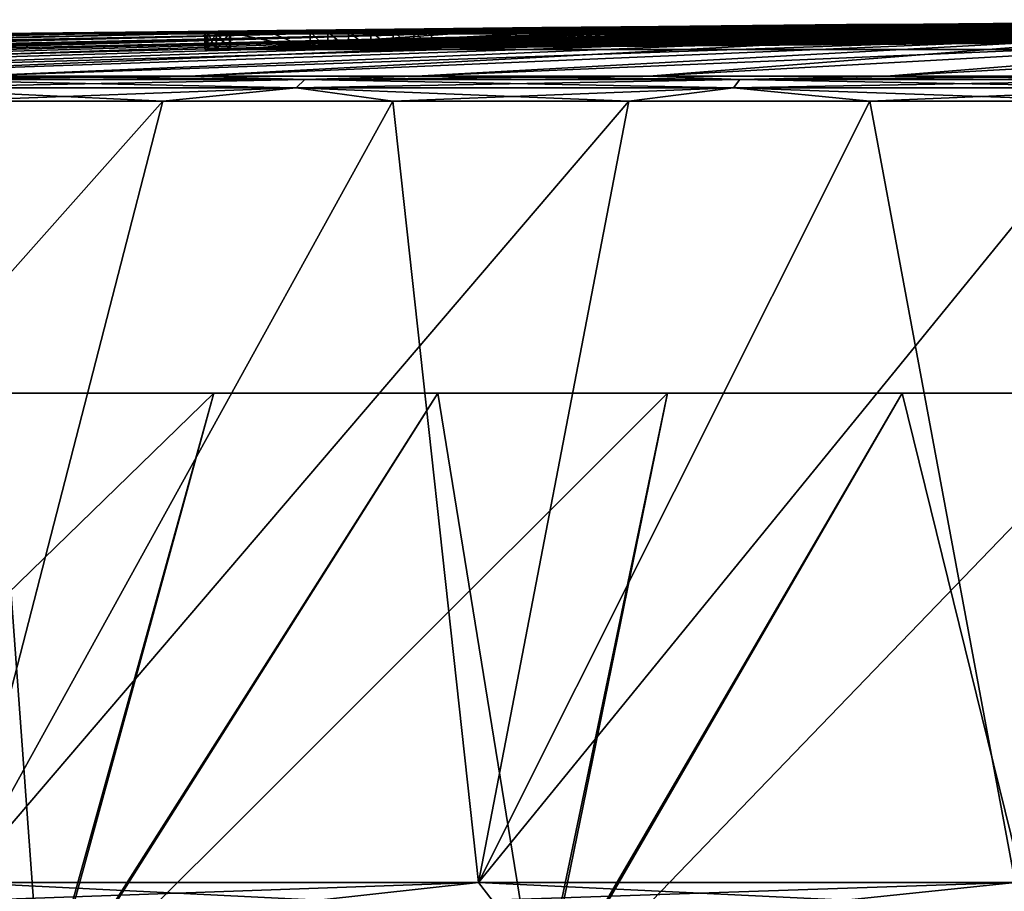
# Model space of a CAD drawing. Header units: millimetres. Extents: x -139 to 106, y -8 to 139.
# Tile 229 of 256: x -28.34 to -24.9, y 136.32 to 139.36. Entities that reach past the tile are written whole.
import ezdxf

# ---------------------------------------------------------------- set-up
doc = ezdxf.new("R2010")
doc.units = ezdxf.units.MM
doc.header["$LTSCALE"] = 53.842063
for name, color, linetype in [('306', 7, 'CONTINUOUS'), ('309', 7, 'CONTINUOUS'), ('310', 7, 'CONTINUOUS'), ('322', 7, 'CONTINUOUS'), ('324', 7, 'CONTINUOUS'), ('325', 7, 'CONTINUOUS'), ('328', 7, 'CONTINUOUS'), ('329', 7, 'CONTINUOUS'), ('337', 7, 'CONTINUOUS'), ('338', 7, 'CONTINUOUS'), ('443', 7, 'CONTINUOUS'), ('486', 7, 'CONTINUOUS')]:
    doc.layers.add(name, color=color, linetype=linetype)

msp = doc.modelspace()

# ---------------------------------------------------------------- linework, layer by layer
at = {"layer": '306', "color": 8, "linetype": 'CONTINUOUS'}
for points in [[(-29.0619, 136.2887, -16.1048), (-28.5426, 136.3508, -16.302), (-27.2942, 136.2887, -16.8742), (-29.0619, 136.2887, -16.1048)], [(-28.5426, 136.3508, -16.302), (-26.7358, 136.3508, -17.0219), (-27.2942, 136.2887, -16.8742), (-28.5426, 136.3508, -16.302)], [(-26.7358, 136.3508, 17.0219), (-28.5426, 136.3508, 16.302), (-28.482, 136.2887, 16.3823), (-26.7358, 136.3508, 17.0219)], [(-26.6879, 136.2887, 17.0881), (-26.7358, 136.3508, 17.0219), (-28.482, 136.2887, 16.3823), (-26.6879, 136.2887, 17.0881)], [(-27.2942, 136.2887, -16.8742), (-26.7358, 136.3508, -17.0219), (-25.4544, 136.2887, -17.4503), (-27.2942, 136.2887, -16.8742)], [(-26.7358, 136.3508, -17.0219), (-24.8618, 136.3508, -17.5422), (-25.4544, 136.2887, -17.4503), (-26.7358, 136.3508, -17.0219)], [(-24.8618, 136.3508, 17.5422), (-26.7358, 136.3508, 17.0219), (-26.6879, 136.2887, 17.0881), (-24.8618, 136.3508, 17.5422)], [(-24.8287, 136.2887, 17.5982), (-24.8618, 136.3508, 17.5422), (-26.6879, 136.2887, 17.0881), (-24.8287, 136.2887, 17.5982)], [(-25.4544, 136.2887, -17.4503), (-24.8618, 136.3508, -17.5422), (-23.5635, 136.2887, -17.8265), (-25.4544, 136.2887, -17.4503)]]:
    msp.add_3dface(points, dxfattribs=at)
at = {"layer": '309', "color": 8, "linetype": 'CONTINUOUS'}
for points in [[(-28.5426, 136.3508, -16.302), (-30.2609, 136.3508, -15.391), (-27.8377, 139.0783, -13.6141), (-28.5426, 136.3508, -16.302)], [(-27.8377, 139.0783, -13.6141), (-30.2609, 136.3508, -15.391), (-28.6178, 139.0783, -13.1936), (-27.8377, 139.0783, -13.6141)], [(-28.6178, 139.0783, 13.1936), (-28.5426, 136.3508, 16.302), (-27.8377, 139.0783, 13.6142), (-28.6178, 139.0783, 13.1936)], [(-26.7358, 136.3508, -17.0219), (-28.5426, 136.3508, -16.302), (-26.211, 139.0783, -14.3159), (-26.7358, 136.3508, -17.0219)], [(-26.211, 139.0783, -14.3159), (-28.5426, 136.3508, -16.302), (-27.0346, 139.0783, -13.9887), (-26.211, 139.0783, -14.3159)], [(-27.0346, 139.0783, -13.9887), (-28.5426, 136.3508, -16.302), (-27.8377, 139.0783, -13.6141), (-27.0346, 139.0783, -13.9887)], [(-28.5426, 136.3508, 16.302), (-26.7358, 136.3508, 17.0219), (-27.0346, 139.0783, 13.9887), (-28.5426, 136.3508, 16.302)], [(-27.8377, 139.0783, 13.6142), (-28.5426, 136.3508, 16.302), (-27.0346, 139.0783, 13.9887), (-27.8377, 139.0783, 13.6142)], [(-27.0346, 139.0783, 13.9887), (-26.7358, 136.3508, 17.0219), (-26.211, 139.0783, 14.3159), (-27.0346, 139.0783, 13.9887)], [(-24.8618, 136.3508, -17.5422), (-26.7358, 136.3508, -17.0219), (-24.5138, 139.0783, -14.824), (-24.8618, 136.3508, -17.5422)], [(-24.5138, 139.0783, -14.824), (-26.7358, 136.3508, -17.0219), (-25.3698, 139.0783, -14.5946), (-24.5138, 139.0783, -14.824)], [(-25.3698, 139.0783, -14.5946), (-26.7358, 136.3508, -17.0219), (-26.211, 139.0783, -14.3159), (-25.3698, 139.0783, -14.5946)], [(-26.7358, 136.3508, 17.0219), (-24.8618, 136.3508, 17.5422), (-25.3698, 139.0783, 14.5946), (-26.7358, 136.3508, 17.0219)], [(-26.211, 139.0783, 14.3159), (-26.7358, 136.3508, 17.0219), (-25.3698, 139.0783, 14.5946), (-26.211, 139.0783, 14.3159)], [(-25.3698, 139.0783, 14.5946), (-24.8618, 136.3508, 17.5422), (-24.5138, 139.0783, 14.824), (-25.3698, 139.0783, 14.5946)]]:
    msp.add_3dface(points, dxfattribs=at)
at = {"layer": '310', "color": 8, "linetype": 'CONTINUOUS'}
for points in [[(-28.5156, 139.166, -13.0167), (-27.7461, 139.166, -13.4316), (-28.788, 139.1545, -12.943), (-28.5156, 139.166, -13.0167)], [(-28.788, 139.1545, -12.943), (-27.7461, 139.166, -13.4316), (-27.3429, 139.1545, -13.7091), (-28.788, 139.1545, -12.943)], [(-27.3429, 139.1545, 13.7091), (-28.5156, 139.166, 13.0167), (-28.788, 139.1545, 12.943), (-27.3429, 139.1545, 13.7091)], [(-27.7461, 139.166, 13.4316), (-28.5156, 139.166, 13.0167), (-27.3429, 139.1545, 13.7091), (-27.7461, 139.166, 13.4316)], [(-27.7461, 139.166, -13.4316), (-26.9537, 139.166, -13.8011), (-27.3429, 139.1545, -13.7091), (-27.7461, 139.166, -13.4316)], [(-26.9537, 139.166, 13.8011), (-27.7461, 139.166, 13.4316), (-27.3429, 139.1545, 13.7091), (-26.9537, 139.166, 13.8011)], [(-26.9537, 139.166, -13.8011), (-26.1411, 139.166, -14.1239), (-27.3429, 139.1545, -13.7091), (-26.9537, 139.166, -13.8011)], [(-27.3429, 139.1545, -13.7091), (-26.1411, 139.166, -14.1239), (-25.8236, 139.1545, -14.3145), (-27.3429, 139.1545, -13.7091)], [(-25.8236, 139.1545, 14.3145), (-26.9537, 139.166, 13.8011), (-27.3429, 139.1545, 13.7091), (-25.8236, 139.1545, 14.3145)], [(-26.1411, 139.166, 14.1239), (-26.9537, 139.166, 13.8011), (-25.8236, 139.1545, 14.3145), (-26.1411, 139.166, 14.1239)], [(-26.1411, 139.166, -14.1239), (-25.3112, 139.166, -14.3989), (-25.8236, 139.1545, -14.3145), (-26.1411, 139.166, -14.1239)], [(-25.3112, 139.166, 14.3989), (-26.1411, 139.166, 14.1239), (-25.8236, 139.1545, 14.3145), (-25.3112, 139.166, 14.3989)], [(-25.3112, 139.166, -14.3989), (-24.4667, 139.166, -14.6252), (-25.8236, 139.1545, -14.3145), (-25.3112, 139.166, -14.3989)], [(-25.8236, 139.1545, -14.3145), (-24.4667, 139.166, -14.6252), (-24.2476, 139.1545, -14.752), (-25.8236, 139.1545, -14.3145)], [(-24.2476, 139.1545, 14.752), (-25.3112, 139.166, 14.3989), (-25.8236, 139.1545, 14.3145), (-24.2476, 139.1545, 14.752)], [(-24.4667, 139.166, 14.6252), (-25.3112, 139.166, 14.3989), (-24.2476, 139.1545, 14.752), (-24.4667, 139.166, 14.6252)], [(-27.3722, 139.1246, -13.7723), (-28.8239, 139.1246, -13.0026), (-27.3429, 139.1545, -13.7091), (-27.3722, 139.1246, -13.7723)], [(-28.8239, 139.1246, -13.0026), (-28.788, 139.1545, -12.943), (-27.3429, 139.1545, -13.7091), (-28.8239, 139.1246, -13.0026)], [(-28.8239, 139.1246, 13.0026), (-27.3722, 139.1246, 13.7723), (-28.788, 139.1545, 12.943), (-28.8239, 139.1246, 13.0026)], [(-27.3722, 139.1246, 13.7723), (-27.3429, 139.1545, 13.7091), (-28.788, 139.1545, 12.943), (-27.3722, 139.1246, 13.7723)], [(-25.8458, 139.1246, -14.3805), (-27.3722, 139.1246, -13.7723), (-25.8236, 139.1545, -14.3145), (-25.8458, 139.1246, -14.3805)], [(-27.3722, 139.1246, -13.7723), (-27.3429, 139.1545, -13.7091), (-25.8236, 139.1545, -14.3145), (-27.3722, 139.1246, -13.7723)], [(-27.3722, 139.1246, 13.7723), (-25.8458, 139.1246, 14.3805), (-27.3429, 139.1545, 13.7091), (-27.3722, 139.1246, 13.7723)], [(-25.8458, 139.1246, 14.3805), (-25.8236, 139.1545, 14.3145), (-27.3429, 139.1545, 13.7091), (-25.8458, 139.1246, 14.3805)], [(-24.2626, 139.1246, -14.82), (-25.8458, 139.1246, -14.3805), (-24.2476, 139.1545, -14.752), (-24.2626, 139.1246, -14.82)], [(-25.8458, 139.1246, -14.3805), (-25.8236, 139.1545, -14.3145), (-24.2476, 139.1545, -14.752), (-25.8458, 139.1246, -14.3805)], [(-25.8458, 139.1246, 14.3805), (-24.2626, 139.1246, 14.82), (-25.8236, 139.1545, 14.3145), (-25.8458, 139.1246, 14.3805)], [(-24.2626, 139.1246, 14.82), (-24.2476, 139.1545, 14.752), (-25.8236, 139.1545, 14.3145), (-24.2626, 139.1246, 14.82)], [(-27.3722, 139.1246, -13.7723), (-28.6178, 139.0783, -13.1936), (-28.8239, 139.1246, -13.0026), (-27.3722, 139.1246, -13.7723)], [(-28.6178, 139.0783, 13.1936), (-27.8377, 139.0783, 13.6142), (-28.8239, 139.1246, 13.0026), (-28.6178, 139.0783, 13.1936)], [(-28.8239, 139.1246, 13.0026), (-27.8377, 139.0783, 13.6142), (-27.3722, 139.1246, 13.7723), (-28.8239, 139.1246, 13.0026)], [(-27.8377, 139.0783, -13.6141), (-28.6178, 139.0783, -13.1936), (-27.3722, 139.1246, -13.7723), (-27.8377, 139.0783, -13.6141)], [(-27.0346, 139.0783, -13.9887), (-27.8377, 139.0783, -13.6141), (-27.3722, 139.1246, -13.7723), (-27.0346, 139.0783, -13.9887)], [(-27.8377, 139.0783, 13.6142), (-27.0346, 139.0783, 13.9887), (-27.3722, 139.1246, 13.7723), (-27.8377, 139.0783, 13.6142)], [(-25.8458, 139.1246, -14.3805), (-27.0346, 139.0783, -13.9887), (-27.3722, 139.1246, -13.7723), (-25.8458, 139.1246, -14.3805)], [(-27.0346, 139.0783, 13.9887), (-26.211, 139.0783, 14.3159), (-27.3722, 139.1246, 13.7723), (-27.0346, 139.0783, 13.9887)], [(-27.3722, 139.1246, 13.7723), (-26.211, 139.0783, 14.3159), (-25.8458, 139.1246, 14.3805), (-27.3722, 139.1246, 13.7723)], [(-26.211, 139.0783, -14.3159), (-27.0346, 139.0783, -13.9887), (-25.8458, 139.1246, -14.3805), (-26.211, 139.0783, -14.3159)], [(-25.3698, 139.0783, -14.5946), (-26.211, 139.0783, -14.3159), (-25.8458, 139.1246, -14.3805), (-25.3698, 139.0783, -14.5946)], [(-26.211, 139.0783, 14.3159), (-25.3698, 139.0783, 14.5946), (-25.8458, 139.1246, 14.3805), (-26.211, 139.0783, 14.3159)], [(-24.2626, 139.1246, -14.82), (-25.3698, 139.0783, -14.5946), (-25.8458, 139.1246, -14.3805), (-24.2626, 139.1246, -14.82)], [(-25.3698, 139.0783, 14.5946), (-24.5138, 139.0783, 14.824), (-25.8458, 139.1246, 14.3805), (-25.3698, 139.0783, 14.5946)], [(-25.8458, 139.1246, 14.3805), (-24.5138, 139.0783, 14.824), (-24.2626, 139.1246, 14.82), (-25.8458, 139.1246, 14.3805)], [(-24.5138, 139.0783, -14.824), (-25.3698, 139.0783, -14.5946), (-24.2626, 139.1246, -14.82), (-24.5138, 139.0783, -14.824)]]:
    msp.add_3dface(points, dxfattribs=at)
at = {"layer": '322', "color": 8, "linetype": 'CONTINUOUS'}
for points in [[(-28.4203, 138.0593, 12.8512), (-27.6602, 138.0593, 13.2611), (-29.9132, 135.8683, 14.184), (-28.4203, 138.0593, 12.8512)], [(-29.9132, 135.8683, 14.184), (-27.6602, 138.0593, 13.2611), (-28.2688, 135.8682, 15.093), (-29.9132, 135.8683, 14.184)], [(-28.2594, 135.8725, -15.0933), (-28.4203, 138.0593, -12.8512), (-29.9041, 135.8724, -14.1855), (-28.2594, 135.8725, -15.0933)], [(-27.6602, 138.0593, -13.2611), (-28.4203, 138.0593, -12.8512), (-28.2594, 135.8725, -15.0933), (-27.6602, 138.0593, -13.2611)], [(-26.8782, 138.0593, 13.6257), (-26.0758, 138.0593, 13.9445), (-28.2688, 135.8682, 15.093), (-26.8782, 138.0593, 13.6257)], [(-28.2688, 135.8682, 15.093), (-26.0758, 138.0593, 13.9445), (-26.5332, 135.8681, 15.8119), (-28.2688, 135.8682, 15.093)], [(-27.6602, 138.0593, 13.2611), (-26.8782, 138.0593, 13.6257), (-28.2688, 135.8682, 15.093), (-27.6602, 138.0593, 13.2611)], [(-26.8782, 138.0593, -13.6257), (-27.6602, 138.0593, -13.2611), (-28.2594, 135.8725, -15.0933), (-26.8782, 138.0593, -13.6257)], [(-26.5233, 135.8726, -15.8112), (-26.8782, 138.0593, -13.6257), (-28.2594, 135.8725, -15.0933), (-26.5233, 135.8726, -15.8112)], [(-26.0758, 138.0593, -13.9445), (-26.8782, 138.0593, -13.6257), (-26.5233, 135.8726, -15.8112), (-26.0758, 138.0593, -13.9445)], [(-25.2565, 138.0593, 14.216), (-24.4227, 138.0593, 14.4394), (-26.5332, 135.8681, 15.8119), (-25.2565, 138.0593, 14.216)], [(-26.5332, 135.8681, 15.8119), (-24.4227, 138.0593, 14.4394), (-24.7283, 135.868, 16.332), (-26.5332, 135.8681, 15.8119)], [(-26.0758, 138.0593, 13.9445), (-25.2565, 138.0593, 14.216), (-26.5332, 135.8681, 15.8119), (-26.0758, 138.0593, 13.9445)], [(-25.2564, 138.0593, -14.216), (-26.0758, 138.0593, -13.9445), (-26.5233, 135.8726, -15.8112), (-25.2564, 138.0593, -14.216)], [(-24.7183, 135.8727, -16.3301), (-25.2564, 138.0593, -14.216), (-26.5233, 135.8726, -15.8112), (-24.7183, 135.8727, -16.3301)], [(-24.4227, 138.0593, -14.4394), (-25.2564, 138.0593, -14.216), (-24.7183, 135.8727, -16.3301), (-24.4227, 138.0593, -14.4394)]]:
    msp.add_3dface(points, dxfattribs=at)
at = {"layer": '324', "color": 8, "linetype": 'CONTINUOUS'}
for points in [[(-27.6602, 138.0593, 13.2611), (-28.4203, 138.0593, 12.8512), (-27.6602, 138.0593, -13.2611), (-27.6602, 138.0593, 13.2611)], [(-28.4203, 138.0593, 12.8512), (-28.4203, 138.0593, -12.8512), (-27.6602, 138.0593, -13.2611), (-28.4203, 138.0593, 12.8512)], [(-26.8782, 138.0593, 13.6257), (-27.6602, 138.0593, 13.2611), (-26.8782, 138.0593, -13.6257), (-26.8782, 138.0593, 13.6257)], [(-27.6602, 138.0593, 13.2611), (-27.6602, 138.0593, -13.2611), (-26.8782, 138.0593, -13.6257), (-27.6602, 138.0593, 13.2611)], [(-26.0758, 138.0593, 13.9445), (-26.8782, 138.0593, 13.6257), (-26.0758, 138.0593, -13.9445), (-26.0758, 138.0593, 13.9445)], [(-26.8782, 138.0593, 13.6257), (-26.8782, 138.0593, -13.6257), (-26.0758, 138.0593, -13.9445), (-26.8782, 138.0593, 13.6257)], [(-25.2565, 138.0593, 14.216), (-26.0758, 138.0593, 13.9445), (-25.2564, 138.0593, -14.216), (-25.2565, 138.0593, 14.216)], [(-26.0758, 138.0593, 13.9445), (-26.0758, 138.0593, -13.9445), (-25.2564, 138.0593, -14.216), (-26.0758, 138.0593, 13.9445)], [(-24.4227, 138.0593, 14.4394), (-25.2565, 138.0593, 14.216), (-24.4227, 138.0593, -14.4394), (-24.4227, 138.0593, 14.4394)], [(-25.2565, 138.0593, 14.216), (-25.2564, 138.0593, -14.216), (-24.4227, 138.0593, -14.4394), (-25.2565, 138.0593, 14.216)]]:
    msp.add_3dface(points, dxfattribs=at)
at = {"layer": '325', "linetype": 'CONTINUOUS'}
for points in [[(-22.8933, 139.355, 2.347), (-27.6021, 139.2593, -2.2954), (-23.0946, 139.3551, 2.1485), (-22.8933, 139.355, 2.347)], [(-23.0946, 139.3551, 2.1485), (-27.6021, 139.2593, -2.2954), (-23.296, 139.355, 1.95), (-23.0946, 139.3551, 2.1485)], [(-22.693, 139.3548, 2.5445), (-27.6021, 139.2593, -2.2954), (-22.8933, 139.355, 2.347), (-22.693, 139.3548, 2.5445)], [(-23.296, 139.355, 1.95), (-27.6021, 139.2593, -2.2954), (-23.4965, 139.3548, 1.7523), (-23.296, 139.355, 1.95)], [(-22.4939, 139.3544, 2.7408), (-27.6021, 139.2593, -2.2954), (-22.693, 139.3548, 2.5445), (-22.4939, 139.3544, 2.7408)], [(-23.4965, 139.3548, 1.7523), (-27.6021, 139.2593, -2.2954), (-23.6957, 139.3545, 1.5559), (-23.4965, 139.3548, 1.7523)], [(-23.6957, 139.3545, 1.5559), (-27.6021, 139.2593, -2.2954), (-23.8941, 139.354, 1.3604), (-23.6957, 139.3545, 1.5559)], [(-22.2956, 139.3539, 2.9363), (-27.6021, 139.2593, -2.2954), (-22.4939, 139.3544, 2.7408), (-22.2956, 139.3539, 2.9363)], [(-23.8941, 139.354, 1.3604), (-27.6021, 139.2593, -2.2954), (-24.0927, 139.3534, 1.1646), (-23.8941, 139.354, 1.3604)], [(-22.0969, 139.3533, 3.1323), (-27.6021, 139.2593, -2.2954), (-22.2956, 139.3539, 2.9363), (-22.0969, 139.3533, 3.1323)], [(-24.0927, 139.3534, 1.1646), (-27.6021, 139.2593, -2.2954), (-24.2934, 139.3526, 0.9667), (-24.0927, 139.3534, 1.1646)], [(-21.8957, 139.3525, 3.3306), (-27.6021, 139.2593, -2.2954), (-22.0969, 139.3533, 3.1323), (-21.8957, 139.3525, 3.3306)], [(-24.2934, 139.3526, 0.9667), (-27.6021, 139.2593, -2.2954), (-24.4989, 139.3517, 0.7641), (-24.2934, 139.3526, 0.9667)], [(-21.6894, 139.3516, 3.534), (-27.6021, 139.2593, -2.2954), (-21.8957, 139.3525, 3.3306), (-21.6894, 139.3516, 3.534)], [(-24.4989, 139.3517, 0.7641), (-27.6021, 139.2593, -2.2954), (-24.7126, 139.3506, 0.5534), (-24.4989, 139.3517, 0.7641)], [(-21.4744, 139.3505, 3.7459), (-27.6021, 139.2593, -2.2954), (-21.6894, 139.3516, 3.534), (-21.4744, 139.3505, 3.7459)], [(-24.7126, 139.3506, 0.5534), (-27.6021, 139.2593, -2.2954), (-24.9386, 139.3493, 0.3305), (-24.7126, 139.3506, 0.5534)], [(-21.2466, 139.3491, 3.9705), (-27.6021, 139.2593, -2.2954), (-21.4744, 139.3505, 3.7459), (-21.2466, 139.3491, 3.9705)], [(-24.9386, 139.3493, 0.3305), (-27.6021, 139.2593, -2.2954), (-25.1823, 139.3476, 0.0903), (-24.9386, 139.3493, 0.3305)], [(-21.0004, 139.3474, 4.2132), (-27.6021, 139.2593, -2.2954), (-21.2466, 139.3491, 3.9705), (-21.0004, 139.3474, 4.2132)], [(-25.1823, 139.3476, 0.0903), (-27.6021, 139.2593, -2.2954), (-25.4506, 139.3456, -0.1742), (-25.1823, 139.3476, 0.0903)], [(-21.0004, 139.3474, 4.2132), (-20.6093, 139.3443, 4.5988), (-27.6021, 139.2593, -2.2954), (-21.0004, 139.3474, 4.2132)], [(-25.4506, 139.3456, -0.1742), (-27.6021, 139.2593, -2.2954), (-25.7524, 139.343, -0.4718), (-25.4506, 139.3456, -0.1742)], [(-20.6093, 139.3443, 4.5988), (-20.1757, 139.3403, 5.0263), (-27.6021, 139.2593, -2.2954), (-20.6093, 139.3443, 4.5988)], [(-25.7524, 139.343, -0.4718), (-27.6021, 139.2593, -2.2954), (-26.1013, 139.3396, -0.8157), (-25.7524, 139.343, -0.4718)], [(-20.1757, 139.3403, 5.0263), (-19.672, 139.3348, 5.5229), (-27.6021, 139.2593, -2.2954), (-20.1757, 139.3403, 5.0263)], [(-26.1013, 139.3396, -0.8157), (-27.6021, 139.2593, -2.2954), (-26.5144, 139.3351, -1.223), (-26.1013, 139.3396, -0.8157)], [(-27.6021, 139.2593, -2.2954), (-27.6021, 139.3203, -2.2954), (-26.5144, 139.3351, -1.223), (-27.6021, 139.2593, -2.2954)], [(-19.672, 139.3348, 5.5229), (-19.0547, 139.3268, 6.1316), (-27.6021, 139.2593, -2.2954), (-19.672, 139.3348, 5.5229)], [(-27.6021, 139.2593, -2.2954), (-19.0547, 139.3268, 6.1316), (-19.0547, 139.2593, 6.1316), (-27.6021, 139.2593, -2.2954)]]:
    msp.add_3dface(points, dxfattribs=at)
at = {"layer": '328', "linetype": 'CONTINUOUS'}
for points in [[(-26.9, 139.3247, -3.0075), (-23.7829, 139.2593, 0.0654), (-25.6493, 139.3413, -1.7745), (-26.9, 139.3247, -3.0075)], [(-25.6493, 139.3413, -1.7745), (-23.7829, 139.2593, 0.0654), (-24.844, 139.3492, -0.9806), (-25.6493, 139.3413, -1.7745)], [(-26.9, 139.2593, -3.0075), (-23.7829, 139.2593, 0.0654), (-26.9, 139.3247, -3.0075), (-26.9, 139.2593, -3.0075)]]:
    msp.add_3dface(points, dxfattribs=at)
at = {"layer": '329', "linetype": 'CONTINUOUS'}
for points in [[(-27.6051, 139.3184, -2.7197), (-27.3243, 139.2593, -3.0045), (-27.4647, 139.3193, -2.8621), (-27.6051, 139.3184, -2.7197)], [(-27.6051, 139.2593, -2.7197), (-27.3243, 139.2593, -3.0045), (-27.6051, 139.3184, -2.7197), (-27.6051, 139.2593, -2.7197)], [(-27.3243, 139.2593, -3.0045), (-27.3243, 139.3202, -3.0045), (-27.4647, 139.3193, -2.8621), (-27.3243, 139.2593, -3.0045)]]:
    msp.add_3dface(points, dxfattribs=at)
at = {"layer": '337', "linetype": 'CONTINUOUS'}
for points in [[(-27.6807, 139.2593, -2.4293), (-27.6915, 139.2593, -2.5069), (-27.6807, 139.3189, -2.4294), (-27.6807, 139.2593, -2.4293)], [(-27.6807, 139.3189, -2.4294), (-27.6915, 139.2593, -2.5069), (-27.6915, 139.3184, -2.5069), (-27.6807, 139.3189, -2.4294)], [(-27.6915, 139.2593, -2.5069), (-27.6818, 139.2593, -2.5846), (-27.6915, 139.3184, -2.5069), (-27.6915, 139.2593, -2.5069)], [(-27.6915, 139.3184, -2.5069), (-27.6818, 139.2593, -2.5846), (-27.6818, 139.3182, -2.5846), (-27.6915, 139.3184, -2.5069)], [(-27.6818, 139.2593, -2.5846), (-27.6523, 139.2593, -2.6572), (-27.6818, 139.3182, -2.5846), (-27.6818, 139.2593, -2.5846)], [(-27.6818, 139.3182, -2.5846), (-27.6523, 139.2593, -2.6572), (-27.6523, 139.3182, -2.6572), (-27.6818, 139.3182, -2.5846)], [(-27.6502, 139.2593, -2.3572), (-27.6807, 139.2593, -2.4293), (-27.6502, 139.3195, -2.3572), (-27.6502, 139.2593, -2.3572)], [(-27.6502, 139.3195, -2.3572), (-27.6807, 139.2593, -2.4293), (-27.6807, 139.3189, -2.4294), (-27.6502, 139.3195, -2.3572)], [(-27.6051, 139.2593, -2.7197), (-27.6051, 139.3184, -2.7197), (-27.6523, 139.3182, -2.6572), (-27.6051, 139.2593, -2.7197)], [(-27.6523, 139.2593, -2.6572), (-27.6051, 139.2593, -2.7197), (-27.6523, 139.3182, -2.6572), (-27.6523, 139.2593, -2.6572)], [(-27.6021, 139.3203, -2.2954), (-27.6021, 139.2593, -2.2954), (-27.6502, 139.2593, -2.3572), (-27.6021, 139.3203, -2.2954)], [(-27.6021, 139.3203, -2.2954), (-27.6502, 139.2593, -2.3572), (-27.6502, 139.3195, -2.3572), (-27.6021, 139.3203, -2.2954)]]:
    msp.add_3dface(points, dxfattribs=at)
at = {"layer": '338', "linetype": 'CONTINUOUS'}
for points in [[(-27.3243, 139.3202, -3.0045), (-27.2625, 139.2593, -3.0526), (-27.2621, 139.3206, -3.0529), (-27.3243, 139.3202, -3.0045)], [(-27.3243, 139.3202, -3.0045), (-27.3243, 139.2593, -3.0045), (-27.2625, 139.2593, -3.0526), (-27.3243, 139.3202, -3.0045)], [(-27.2625, 139.2593, -3.0526), (-27.1903, 139.2593, -3.0831), (-27.2621, 139.3206, -3.0529), (-27.2625, 139.2593, -3.0526)], [(-27.2621, 139.3206, -3.0529), (-27.1903, 139.2593, -3.0831), (-27.1895, 139.3212, -3.0833), (-27.2621, 139.3206, -3.0529)], [(-27.1903, 139.2593, -3.0831), (-27.1128, 139.2593, -3.0939), (-27.1895, 139.3212, -3.0833), (-27.1903, 139.2593, -3.0831)], [(-27.1895, 139.3212, -3.0833), (-27.1128, 139.2593, -3.0939), (-27.1114, 139.322, -3.0939), (-27.1895, 139.3212, -3.0833)], [(-27.1128, 139.2593, -3.0939), (-27.0351, 139.2593, -3.0842), (-27.1114, 139.322, -3.0939), (-27.1128, 139.2593, -3.0939)], [(-27.1114, 139.322, -3.0939), (-27.0351, 139.2593, -3.0842), (-27.0334, 139.3229, -3.0838), (-27.1114, 139.322, -3.0939)], [(-27.0351, 139.2593, -3.0842), (-26.9625, 139.2593, -3.0548), (-27.0334, 139.3229, -3.0838), (-27.0351, 139.2593, -3.0842)], [(-27.0334, 139.3229, -3.0838), (-26.9625, 139.2593, -3.0548), (-26.9612, 139.3238, -3.054), (-27.0334, 139.3229, -3.0838)], [(-26.9625, 139.2593, -3.0548), (-26.9, 139.2593, -3.0075), (-26.9612, 139.3238, -3.054), (-26.9625, 139.2593, -3.0548)], [(-26.9, 139.2593, -3.0075), (-26.9, 139.3247, -3.0075), (-26.9612, 139.3238, -3.054), (-26.9, 139.2593, -3.0075)]]:
    msp.add_3dface(points, dxfattribs=at)
at = {"layer": '443', "linetype": 'CONTINUOUS'}
for points in [[(-25.1823, 139.3476, 0.0903), (-25.4506, 139.3456, -0.1742), (-28.5163, 139.3137), (-25.1823, 139.3476, 0.0903)], [(-28.469, 139.3137, 0.8415), (-25.1823, 139.3476, 0.0903), (-28.5163, 139.3137), (-28.469, 139.3137, 0.8415)], [(-25.4506, 139.3456, -0.1742), (-25.7524, 139.343, -0.4718), (-28.5163, 139.3137), (-25.4506, 139.3456, -0.1742)], [(-28.5163, 139.3137), (-25.7524, 139.343, -0.4718), (-28.469, 139.3137, -0.8415), (-28.5163, 139.3137)], [(-24.7126, 139.3506, 0.5534), (-24.9386, 139.3493, 0.3305), (-28.469, 139.3137, 0.8415), (-24.7126, 139.3506, 0.5534)], [(-28.3278, 139.3137, 1.6724), (-24.7126, 139.3506, 0.5534), (-28.469, 139.3137, 0.8415), (-28.3278, 139.3137, 1.6724)], [(-24.9386, 139.3493, 0.3305), (-25.1823, 139.3476, 0.0903), (-28.469, 139.3137, 0.8415), (-24.9386, 139.3493, 0.3305)], [(-25.7524, 139.343, -0.4718), (-26.1013, 139.3396, -0.8157), (-28.469, 139.3137, -0.8415), (-25.7524, 139.343, -0.4718)], [(-26.1013, 139.3396, -0.8157), (-26.5144, 139.3351, -1.223), (-28.469, 139.3137, -0.8415), (-26.1013, 139.3396, -0.8157)], [(-28.469, 139.3137, -0.8415), (-26.5144, 139.3351, -1.223), (-28.3278, 139.3137, -1.6724), (-28.469, 139.3137, -0.8415)], [(-24.2934, 139.3526, 0.9667), (-24.4989, 139.3517, 0.7641), (-28.3278, 139.3137, 1.6724), (-24.2934, 139.3526, 0.9667)], [(-28.0945, 139.3137, 2.4823), (-24.2934, 139.3526, 0.9667), (-28.3278, 139.3137, 1.6724), (-28.0945, 139.3137, 2.4823)], [(-24.4989, 139.3517, 0.7641), (-24.7126, 139.3506, 0.5534), (-28.3278, 139.3137, 1.6724), (-24.4989, 139.3517, 0.7641)], [(-26.5144, 139.3351, -1.223), (-27.6021, 139.3203, -2.2954), (-28.3278, 139.3137, -1.6724), (-26.5144, 139.3351, -1.223)], [(-24.0927, 139.3534, 1.1646), (-24.2934, 139.3526, 0.9667), (-28.0945, 139.3137, 2.4823), (-24.0927, 139.3534, 1.1646)], [(-27.772, 139.3137, 3.261), (-24.0927, 139.3534, 1.1646), (-28.0945, 139.3137, 2.4823), (-27.772, 139.3137, 3.261)], [(-23.6957, 139.3545, 1.5559), (-23.8941, 139.354, 1.3604), (-27.772, 139.3137, 3.261), (-23.6957, 139.3545, 1.5559)], [(-27.3643, 139.3137, 3.9987), (-23.6957, 139.3545, 1.5559), (-27.772, 139.3137, 3.261), (-27.3643, 139.3137, 3.9987)], [(-23.8941, 139.354, 1.3604), (-24.0927, 139.3534, 1.1646), (-27.772, 139.3137, 3.261), (-23.8941, 139.354, 1.3604)], [(-26.9612, 139.3238, -3.054), (-21.0012, 139.3629, 0.0019), (-27.3643, 139.3137, -3.9987), (-26.9612, 139.3238, -3.054)], [(-27.3643, 139.3137, -3.9987), (-21.0012, 139.3629, 0.0019), (-26.8765, 139.3137, -4.686), (-27.3643, 139.3137, -3.9987)], [(-23.4965, 139.3548, 1.7523), (-23.6957, 139.3545, 1.5559), (-27.3643, 139.3137, 3.9987), (-23.4965, 139.3548, 1.7523)], [(-26.8765, 139.3137, 4.686), (-23.4965, 139.3548, 1.7523), (-27.3643, 139.3137, 3.9987), (-26.8765, 139.3137, 4.686)], [(-26.9, 139.3247, -3.0075), (-21.0012, 139.3629, 0.0019), (-26.9612, 139.3238, -3.054), (-26.9, 139.3247, -3.0075)], [(-21.0012, 139.3629, 0.0019), (-26.9, 139.3247, -3.0075), (-25.6493, 139.3413, -1.7745), (-21.0012, 139.3629, 0.0019)], [(-26.8765, 139.3137, -4.686), (-21.0012, 139.3629, 0.0019), (-26.3149, 139.3137, -5.3145), (-26.8765, 139.3137, -4.686)], [(-23.296, 139.355, 1.95), (-23.4965, 139.3548, 1.7523), (-26.8765, 139.3137, 4.686), (-23.296, 139.355, 1.95)], [(-26.3149, 139.3137, 5.3145), (-23.296, 139.355, 1.95), (-26.8765, 139.3137, 4.686), (-26.3149, 139.3137, 5.3145)], [(-26.3149, 139.3137, -5.3145), (-21.0012, 139.3629, 0.0019), (-25.6865, 139.3137, -5.8761), (-26.3149, 139.3137, -5.3145)], [(-23.0946, 139.3551, 2.1485), (-23.296, 139.355, 1.95), (-26.3149, 139.3137, 5.3145), (-23.0946, 139.3551, 2.1485)], [(-25.6865, 139.3137, 5.8761), (-23.0946, 139.3551, 2.1485), (-26.3149, 139.3137, 5.3145), (-25.6865, 139.3137, 5.8761)], [(-25.6865, 139.3137, -5.8761), (-21.0012, 139.3629, 0.0019), (-24.9991, 139.3137, -6.3638), (-25.6865, 139.3137, -5.8761)], [(-22.8933, 139.355, 2.347), (-23.0946, 139.3551, 2.1485), (-25.6865, 139.3137, 5.8761), (-22.8933, 139.355, 2.347)], [(-22.693, 139.3548, 2.5445), (-22.8933, 139.355, 2.347), (-25.6865, 139.3137, 5.8761), (-22.693, 139.3548, 2.5445)], [(-24.9991, 139.3137, 6.3638), (-22.693, 139.3548, 2.5445), (-25.6865, 139.3137, 5.8761), (-24.9991, 139.3137, 6.3638)], [(-21.0012, 139.3629, 0.0019), (-25.6493, 139.3413, -1.7745), (-24.844, 139.3492, -0.9806), (-21.0012, 139.3629, 0.0019)], [(-24.9991, 139.3137, -6.3638), (-21.0012, 139.3629, 0.0019), (-24.2614, 139.3137, -6.7715), (-24.9991, 139.3137, -6.3638)], [(-22.4939, 139.3544, 2.7408), (-22.693, 139.3548, 2.5445), (-24.9991, 139.3137, 6.3638), (-22.4939, 139.3544, 2.7408)], [(-24.2614, 139.3137, 6.7715), (-22.4939, 139.3544, 2.7408), (-24.9991, 139.3137, 6.3638), (-24.2614, 139.3137, 6.7715)], [(-35.8024, 139.166, -2.61), (-35.9292, 139.166, -1.7449), (-28.3278, 139.3137, -1.6724), (-35.8024, 139.166, -2.61)], [(-35.9292, 139.166, -1.7449), (-28.469, 139.3137, -0.8415), (-28.3278, 139.3137, -1.6724), (-35.9292, 139.166, -1.7449)], [(-35.6256, 139.166, -3.4662), (-35.8024, 139.166, -2.61), (-28.3278, 139.3137, -1.6724), (-35.6256, 139.166, -3.4662)], [(-35.8024, 139.166, 2.61), (-35.6256, 139.166, 3.4662), (-28.3278, 139.3137, 1.6724), (-35.8024, 139.166, 2.61)], [(-35.8024, 139.166, 2.61), (-28.3278, 139.3137, 1.6724), (-28.469, 139.3137, 0.8415), (-35.8024, 139.166, 2.61)], [(-35.3994, 139.166, -4.3108), (-35.6256, 139.166, -3.4662), (-28.0945, 139.3137, -2.4823), (-35.3994, 139.166, -4.3108)], [(-35.6256, 139.166, -3.4662), (-28.3278, 139.3137, -1.6724), (-28.0945, 139.3137, -2.4823), (-35.6256, 139.166, -3.4662)], [(-35.6256, 139.166, 3.4662), (-35.3994, 139.166, 4.3108), (-28.3278, 139.3137, 1.6724), (-35.6256, 139.166, 3.4662)], [(-35.1243, 139.166, -5.1407), (-35.3994, 139.166, -4.3108), (-28.0945, 139.3137, -2.4823), (-35.1243, 139.166, -5.1407)], [(-35.3994, 139.166, 4.3108), (-35.1243, 139.166, 5.1407), (-28.0945, 139.3137, 2.4823), (-35.3994, 139.166, 4.3108)], [(-35.3994, 139.166, 4.3108), (-28.0945, 139.3137, 2.4823), (-28.3278, 139.3137, 1.6724), (-35.3994, 139.166, 4.3108)], [(-34.8015, 139.166, -5.9532), (-35.1243, 139.166, -5.1407), (-27.772, 139.3137, -3.261), (-34.8015, 139.166, -5.9532)], [(-35.1243, 139.166, -5.1407), (-28.0945, 139.3137, -2.4823), (-27.772, 139.3137, -3.261), (-35.1243, 139.166, -5.1407)], [(-35.1243, 139.166, 5.1407), (-34.8015, 139.166, 5.9532), (-28.0945, 139.3137, 2.4823), (-35.1243, 139.166, 5.1407)], [(-34.4321, 139.166, -6.7456), (-34.8015, 139.166, -5.9532), (-27.772, 139.3137, -3.261), (-34.4321, 139.166, -6.7456)], [(-34.8015, 139.166, 5.9532), (-34.4321, 139.166, 6.7456), (-27.772, 139.3137, 3.261), (-34.8015, 139.166, 5.9532)], [(-34.8015, 139.166, 5.9532), (-27.772, 139.3137, 3.261), (-28.0945, 139.3137, 2.4823), (-34.8015, 139.166, 5.9532)], [(-34.0171, 139.166, -7.5152), (-34.4321, 139.166, -6.7456), (-27.3643, 139.3137, -3.9987), (-34.0171, 139.166, -7.5152)], [(-34.4321, 139.166, -6.7456), (-27.772, 139.3137, -3.261), (-27.3643, 139.3137, -3.9987), (-34.4321, 139.166, -6.7456)], [(-34.4321, 139.166, 6.7456), (-34.0171, 139.166, 7.5152), (-27.772, 139.3137, 3.261), (-34.4321, 139.166, 6.7456)], [(-33.5581, 139.166, -8.2593), (-34.0171, 139.166, -7.5152), (-27.3643, 139.3137, -3.9987), (-33.5581, 139.166, -8.2593)], [(-34.0171, 139.166, 7.5152), (-33.5581, 139.166, 8.2593), (-27.3643, 139.3137, 3.9987), (-34.0171, 139.166, 7.5152)], [(-34.0171, 139.166, 7.5152), (-27.3643, 139.3137, 3.9987), (-27.772, 139.3137, 3.261), (-34.0171, 139.166, 7.5152)], [(-33.0566, 139.166, -8.9755), (-33.5581, 139.166, -8.2593), (-26.8765, 139.3137, -4.686), (-33.0566, 139.166, -8.9755)], [(-33.5581, 139.166, -8.2593), (-27.3643, 139.3137, -3.9987), (-26.8765, 139.3137, -4.686), (-33.5581, 139.166, -8.2593)], [(-33.5581, 139.166, 8.2593), (-33.0566, 139.166, 8.9755), (-27.3643, 139.3137, 3.9987), (-33.5581, 139.166, 8.2593)], [(-32.5144, 139.166, -9.6613), (-33.0566, 139.166, -8.9755), (-26.8765, 139.3137, -4.686), (-32.5144, 139.166, -9.6613)], [(-33.0566, 139.166, 8.9755), (-32.5144, 139.166, 9.6613), (-26.8765, 139.3137, 4.686), (-33.0566, 139.166, 8.9755)], [(-33.0566, 139.166, 8.9755), (-26.8765, 139.3137, 4.686), (-27.3643, 139.3137, 3.9987), (-33.0566, 139.166, 8.9755)], [(-31.9331, 139.166, -10.3144), (-32.5144, 139.166, -9.6613), (-26.3149, 139.3137, -5.3145), (-31.9331, 139.166, -10.3144)], [(-32.5144, 139.166, -9.6613), (-26.8765, 139.3137, -4.686), (-26.3149, 139.3137, -5.3145), (-32.5144, 139.166, -9.6613)], [(-32.5144, 139.166, 9.6613), (-31.9331, 139.166, 10.3144), (-26.8765, 139.3137, 4.686), (-32.5144, 139.166, 9.6613)], [(-31.3149, 139.166, -10.9327), (-31.9331, 139.166, -10.3144), (-26.3149, 139.3137, -5.3145), (-31.3149, 139.166, -10.9327)], [(-31.9331, 139.166, 10.3144), (-31.3149, 139.166, 10.9327), (-26.3149, 139.3137, 5.3145), (-31.9331, 139.166, 10.3144)], [(-31.9331, 139.166, 10.3144), (-26.3149, 139.3137, 5.3145), (-26.8765, 139.3137, 4.686), (-31.9331, 139.166, 10.3144)], [(-30.6618, 139.166, -11.5139), (-31.3149, 139.166, -10.9327), (-25.6865, 139.3137, -5.8761), (-30.6618, 139.166, -11.5139)], [(-31.3149, 139.166, -10.9327), (-26.3149, 139.3137, -5.3145), (-25.6865, 139.3137, -5.8761), (-31.3149, 139.166, -10.9327)], [(-31.3149, 139.166, 10.9327), (-30.6618, 139.166, 11.5139), (-26.3149, 139.3137, 5.3145), (-31.3149, 139.166, 10.9327)], [(-29.9759, 139.166, -12.0562), (-30.6618, 139.166, -11.5139), (-25.6865, 139.3137, -5.8761), (-29.9759, 139.166, -12.0562)], [(-30.6618, 139.166, 11.5139), (-29.9759, 139.166, 12.0562), (-25.6865, 139.3137, 5.8761), (-30.6618, 139.166, 11.5139)], [(-30.6618, 139.166, 11.5139), (-25.6865, 139.3137, 5.8761), (-26.3149, 139.3137, 5.3145), (-30.6618, 139.166, 11.5139)], [(-29.2598, 139.166, -12.5577), (-29.9759, 139.166, -12.0562), (-24.9991, 139.3137, -6.3638), (-29.2598, 139.166, -12.5577)], [(-29.9759, 139.166, -12.0562), (-25.6865, 139.3137, -5.8761), (-24.9991, 139.3137, -6.3638), (-29.9759, 139.166, -12.0562)], [(-29.9759, 139.166, 12.0562), (-29.2598, 139.166, 12.5577), (-25.6865, 139.3137, 5.8761), (-29.9759, 139.166, 12.0562)], [(-28.5156, 139.166, -13.0167), (-29.2598, 139.166, -12.5577), (-24.9991, 139.3137, -6.3638), (-28.5156, 139.166, -13.0167)], [(-29.2598, 139.166, 12.5577), (-28.5156, 139.166, 13.0167), (-24.9991, 139.3137, 6.3638), (-29.2598, 139.166, 12.5577)], [(-29.2598, 139.166, 12.5577), (-24.9991, 139.3137, 6.3638), (-25.6865, 139.3137, 5.8761), (-29.2598, 139.166, 12.5577)], [(-27.7461, 139.166, -13.4316), (-28.5156, 139.166, -13.0167), (-24.2614, 139.3137, -6.7715), (-27.7461, 139.166, -13.4316)], [(-28.5156, 139.166, -13.0167), (-24.9991, 139.3137, -6.3638), (-24.2614, 139.3137, -6.7715), (-28.5156, 139.166, -13.0167)], [(-28.5156, 139.166, 13.0167), (-27.7461, 139.166, 13.4316), (-24.9991, 139.3137, 6.3638), (-28.5156, 139.166, 13.0167)], [(-28.3278, 139.3137, -1.6724), (-27.6021, 139.3203, -2.2954), (-28.0945, 139.3137, -2.4823), (-28.3278, 139.3137, -1.6724)], [(-27.6021, 139.3203, -2.2954), (-27.6502, 139.3195, -2.3572), (-28.0945, 139.3137, -2.4823), (-27.6021, 139.3203, -2.2954)], [(-27.4647, 139.3193, -2.8621), (-27.3243, 139.3202, -3.0045), (-28.0945, 139.3137, -2.4823), (-27.4647, 139.3193, -2.8621)], [(-28.0945, 139.3137, -2.4823), (-27.3243, 139.3202, -3.0045), (-27.772, 139.3137, -3.261), (-28.0945, 139.3137, -2.4823)], [(-27.6502, 139.3195, -2.3572), (-27.6807, 139.3189, -2.4294), (-28.0945, 139.3137, -2.4823), (-27.6502, 139.3195, -2.3572)], [(-27.6051, 139.3184, -2.7197), (-27.4647, 139.3193, -2.8621), (-28.0945, 139.3137, -2.4823), (-27.6051, 139.3184, -2.7197)], [(-27.6807, 139.3189, -2.4294), (-27.6915, 139.3184, -2.5069), (-28.0945, 139.3137, -2.4823), (-27.6807, 139.3189, -2.4294)], [(-27.6523, 139.3182, -2.6572), (-27.6051, 139.3184, -2.7197), (-28.0945, 139.3137, -2.4823), (-27.6523, 139.3182, -2.6572)], [(-27.6915, 139.3184, -2.5069), (-27.6818, 139.3182, -2.5846), (-28.0945, 139.3137, -2.4823), (-27.6915, 139.3184, -2.5069)], [(-27.6818, 139.3182, -2.5846), (-27.6523, 139.3182, -2.6572), (-28.0945, 139.3137, -2.4823), (-27.6818, 139.3182, -2.5846)], [(-27.1114, 139.322, -3.0939), (-27.0334, 139.3229, -3.0838), (-27.772, 139.3137, -3.261), (-27.1114, 139.322, -3.0939)], [(-27.772, 139.3137, -3.261), (-27.0334, 139.3229, -3.0838), (-27.3643, 139.3137, -3.9987), (-27.772, 139.3137, -3.261)], [(-27.1895, 139.3212, -3.0833), (-27.1114, 139.322, -3.0939), (-27.772, 139.3137, -3.261), (-27.1895, 139.3212, -3.0833)], [(-27.2621, 139.3206, -3.0529), (-27.1895, 139.3212, -3.0833), (-27.772, 139.3137, -3.261), (-27.2621, 139.3206, -3.0529)], [(-27.3243, 139.3202, -3.0045), (-27.2621, 139.3206, -3.0529), (-27.772, 139.3137, -3.261), (-27.3243, 139.3202, -3.0045)], [(-26.9537, 139.166, -13.8011), (-27.7461, 139.166, -13.4316), (-24.2614, 139.3137, -6.7715), (-26.9537, 139.166, -13.8011)], [(-27.7461, 139.166, 13.4316), (-26.9537, 139.166, 13.8011), (-24.2614, 139.3137, 6.7715), (-27.7461, 139.166, 13.4316)], [(-27.7461, 139.166, 13.4316), (-24.2614, 139.3137, 6.7715), (-24.9991, 139.3137, 6.3638), (-27.7461, 139.166, 13.4316)], [(-27.0334, 139.3229, -3.0838), (-26.9612, 139.3238, -3.054), (-27.3643, 139.3137, -3.9987), (-27.0334, 139.3229, -3.0838)], [(-26.1411, 139.166, -14.1239), (-26.9537, 139.166, -13.8011), (-23.4828, 139.3137, -7.0941), (-26.1411, 139.166, -14.1239)], [(-26.9537, 139.166, -13.8011), (-24.2614, 139.3137, -6.7715), (-23.4828, 139.3137, -7.0941), (-26.9537, 139.166, -13.8011)], [(-26.9537, 139.166, 13.8011), (-26.1411, 139.166, 14.1239), (-24.2614, 139.3137, 6.7715), (-26.9537, 139.166, 13.8011)], [(-25.3112, 139.166, -14.3989), (-26.1411, 139.166, -14.1239), (-23.4828, 139.3137, -7.0941), (-25.3112, 139.166, -14.3989)], [(-26.1411, 139.166, 14.1239), (-25.3112, 139.166, 14.3989), (-23.4828, 139.3137, 7.0941), (-26.1411, 139.166, 14.1239)], [(-26.1411, 139.166, 14.1239), (-23.4828, 139.3137, 7.0941), (-24.2614, 139.3137, 6.7715), (-26.1411, 139.166, 14.1239)], [(-24.4667, 139.166, -14.6252), (-25.3112, 139.166, -14.3989), (-22.6729, 139.3137, -7.3274), (-24.4667, 139.166, -14.6252)], [(-25.3112, 139.166, -14.3989), (-23.4828, 139.3137, -7.0941), (-22.6729, 139.3137, -7.3274), (-25.3112, 139.166, -14.3989)], [(-25.3112, 139.166, 14.3989), (-24.4667, 139.166, 14.6252), (-23.4828, 139.3137, 7.0941), (-25.3112, 139.166, 14.3989)]]:
    msp.add_3dface(points, dxfattribs=at)
at = {"layer": '486', "linetype": 'CONTINUOUS'}
for points in [[(-27.6818, 139.2593, -2.5846), (-27.6915, 139.2593, -2.5069), (-27.6807, 139.2593, -2.4293), (-27.6818, 139.2593, -2.5846)], [(-27.6523, 139.2593, -2.6572), (-27.6818, 139.2593, -2.5846), (-27.6807, 139.2593, -2.4293), (-27.6523, 139.2593, -2.6572)], [(-27.6523, 139.2593, -2.6572), (-27.6807, 139.2593, -2.4293), (-27.6502, 139.2593, -2.3572), (-27.6523, 139.2593, -2.6572)], [(-27.6051, 139.2593, -2.7197), (-27.6523, 139.2593, -2.6572), (-27.6502, 139.2593, -2.3572), (-27.6051, 139.2593, -2.7197)], [(-27.6021, 139.2593, -2.2954), (-27.6051, 139.2593, -2.7197), (-27.6502, 139.2593, -2.3572), (-27.6021, 139.2593, -2.2954)], [(-27.6021, 139.2593, -2.2954), (-27.3243, 139.2593, -3.0045), (-27.6051, 139.2593, -2.7197), (-27.6021, 139.2593, -2.2954)], [(-27.6021, 139.2593, -2.2954), (-19.0547, 139.2593, 6.1316), (-27.3243, 139.2593, -3.0045), (-27.6021, 139.2593, -2.2954)], [(-27.3243, 139.2593, -3.0045), (-19.0547, 139.2593, 6.1316), (-27.2625, 139.2593, -3.0526), (-27.3243, 139.2593, -3.0045)], [(-19.0547, 139.2593, 6.1316), (-27.1903, 139.2593, -3.0831), (-27.2625, 139.2593, -3.0526), (-19.0547, 139.2593, 6.1316)], [(-19.0547, 139.2593, 6.1316), (-27.1128, 139.2593, -3.0939), (-27.1903, 139.2593, -3.0831), (-19.0547, 139.2593, 6.1316)], [(-19.0547, 139.2593, 6.1316), (-27.0351, 139.2593, -3.0842), (-27.1128, 139.2593, -3.0939), (-19.0547, 139.2593, 6.1316)], [(-19.0547, 139.2593, 6.1316), (-26.9625, 139.2593, -3.0548), (-27.0351, 139.2593, -3.0842), (-19.0547, 139.2593, 6.1316)], [(-19.0547, 139.2593, 6.1316), (-26.9, 139.2593, -3.0075), (-26.9625, 139.2593, -3.0548), (-19.0547, 139.2593, 6.1316)], [(-19.0547, 139.2593, 6.1316), (-23.7829, 139.2593, 0.0654), (-26.9, 139.2593, -3.0075), (-19.0547, 139.2593, 6.1316)]]:
    msp.add_3dface(points, dxfattribs=at)

doc.saveas('drawing.dxf')
